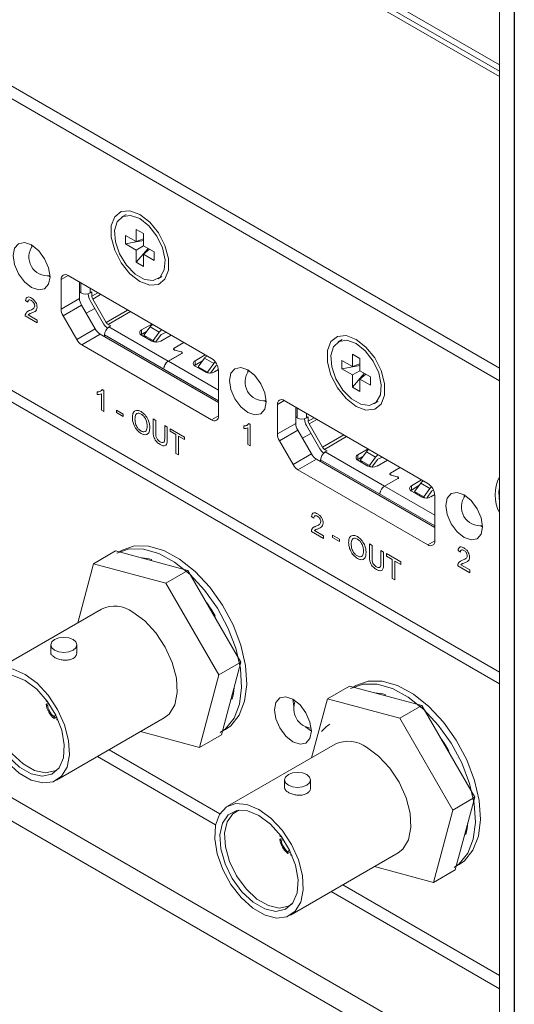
# Model space of a CAD drawing. Header units: millimetres. Extents: x 0 to 1118, y 0 to 864.
# Tile 8 of 256: x 240 to 250, y 174 to 192. Entities that reach past the tile are written whole.
import ezdxf

# ---------------------------------------------------------------- set-up
doc = ezdxf.new("R2010")
doc.units = ezdxf.units.MM

msp = doc.modelspace()

# ---------------------------------------------------------------- linework, layer by layer
at = {"color": 7, "linetype": 'Continuous', "lineweight": 15}
for p, q in [((249.46, 191.58), (201.865, 219.056)), ((227.675, 203.932), (249.46, 191.355)), ((227.763, 203.983), (249.46, 191.457)), ((249.46, 204.016), (249.46, 164.332)), ((249.743, 203.853), (249.743, 164.169)), ((249.745, 203.854), (249.745, 164.17)), ((227.675, 198.338), (249.46, 185.762)), ((227.657, 198.105), (249.46, 185.518)), ((227.657, 192.511), (249.46, 179.925)), ((227.657, 192.287), (249.46, 179.7)), ((242.286, 188.709), (242.207, 188.663)), ((242.481, 188.424), (242.62, 188.344)), ((242.481, 188.189), (242.481, 188.424)), ((242.277, 188.306), (242.481, 188.189)), ((242.277, 188.145), (242.277, 188.306)), ((242.277, 188.145), (242.62, 188.21)), ((242.62, 188.241), (242.481, 188.189)), ((242.62, 188.344), (242.62, 188.108)), ((242.481, 188.027), (242.277, 188.145)), ((242.481, 188.027), (242.62, 188.108)), ((242.481, 187.791), (242.709, 188.057)), ((242.481, 187.791), (242.481, 188.027)), ((242.62, 188.108), (242.825, 187.99)), ((242.736, 188.041), (242.62, 187.947)), ((242.62, 187.947), (242.62, 187.711)), ((242.825, 187.829), (242.62, 187.947)), ((242.825, 187.99), (242.825, 187.829)), ((242.62, 187.711), (242.481, 187.791)), ((240.795, 187.532), (240.827, 187.511)), ((241.039, 187.46), (241.039, 186.895)), ((243.929, 185.945), (241.172, 187.537)), ((242.894, 187.472), (242.974, 187.518)), ((241.393, 187.409), (241.393, 187.099)), ((241.039, 186.895), (241.393, 187.099)), ((241.408, 187.211), (241.419, 187.204)), ((241.561, 187.19), (241.561, 187.18)), ((241.596, 187.204), (241.631, 187.224)), ((241.631, 187.139), (241.631, 187.224)), ((241.906, 186.639), (241.647, 187.087)), ((240.401, 187.024), (240.356, 187.056)), ((241.432, 186.968), (241.078, 186.764)), ((241.432, 186.968), (241.695, 186.512)), ((241.684, 186.908), (241.521, 186.813)), ((241.856, 186.61), (241.597, 187.058)), ((240.582, 186.632), (240.351, 186.765)), ((240.409, 186.784), (240.582, 186.684)), ((241.341, 186.308), (241.078, 186.764)), ((240.582, 186.684), (240.582, 186.632)), ((241.341, 186.308), (241.695, 186.512)), ((241.994, 186.57), (241.943, 186.599)), ((241.994, 186.57), (241.958, 186.55)), ((241.958, 186.55), (243.097, 185.892)), ((242.585, 186.494), (242.781, 186.607)), ((242.748, 186.554), (242.629, 186.391)), ((242.748, 186.554), (242.925, 186.452)), ((242.8, 186.597), (242.798, 186.596)), ((242.798, 186.596), (242.975, 186.494)), ((241.789, 186.413), (241.435, 186.209)), ((241.789, 186.413), (244.062, 185.101)), ((241.87, 186.397), (241.87, 186.378)), ((242.585, 186.412), (242.57, 186.402)), ((242.682, 186.463), (242.573, 186.4)), ((242.585, 186.494), (242.585, 186.412)), ((242.689, 186.472), (242.585, 186.412)), ((242.779, 186.28), (242.585, 186.392)), ((242.629, 186.391), (242.806, 186.289)), ((242.629, 186.391), (242.668, 186.348)), ((242.668, 186.348), (242.805, 186.269)), ((242.806, 186.289), (242.925, 186.452)), ((242.964, 186.408), (242.855, 186.259)), ((243.152, 186.394), (242.955, 186.28)), ((243.057, 186.448), (242.965, 186.409)), ((242.975, 186.494), (242.977, 186.495)), ((241.435, 186.209), (243.929, 184.769)), ((242.83, 186.262), (242.806, 186.289)), ((243.212, 186.142), (243.399, 186.251)), ((243.401, 186.25), (243.213, 186.141)), ((246.441, 186.311), (246.361, 186.265)), ((243.097, 185.892), (243.353, 186.04)), ((243.355, 186.039), (243.099, 185.891)), ((243.202, 186.126), (243.202, 186.118)), ((243.343, 186.073), (243.223, 186.105)), ((243.224, 186.107), (243.344, 186.074)), ((243.363, 186.047), (243.363, 186.055)), ((243.613, 185.901), (243.809, 186.014)), ((243.793, 185.951), (243.674, 185.788)), ((243.793, 185.951), (243.97, 185.849)), ((243.843, 185.995), (243.843, 185.993)), ((243.845, 185.994), (243.843, 185.993)), ((246.635, 186.026), (246.775, 185.945)), ((246.635, 185.79), (246.635, 186.026)), ((246.775, 185.945), (246.775, 185.71)), ((243.012, 185.762), (243.01, 185.761)), ((243.012, 185.76), (243.01, 185.761)), ((243.613, 185.819), (243.598, 185.809)), ((243.758, 185.903), (243.613, 185.819)), ((243.613, 185.901), (243.613, 185.819)), ((243.807, 185.687), (243.613, 185.799)), ((243.674, 185.788), (243.851, 185.686)), ((243.674, 185.788), (243.713, 185.745)), ((243.851, 185.686), (243.97, 185.849)), ((244.009, 185.805), (243.907, 185.666)), ((244.01, 185.806), (244.037, 185.818)), ((246.431, 185.908), (246.635, 185.79)), ((246.431, 185.747), (246.431, 185.908)), ((246.431, 185.747), (246.775, 185.812)), ((246.775, 185.843), (246.635, 185.79)), ((243.713, 185.745), (243.833, 185.675)), ((243.8, 185.69), (243.803, 185.692)), ((243.867, 185.668), (243.851, 185.686)), ((244.061, 185.732), (243.983, 185.687)), ((244.062, 184.845), (244.062, 185.715)), ((246.635, 185.629), (246.431, 185.747)), ((246.635, 185.629), (246.775, 185.71)), ((246.635, 185.393), (246.863, 185.659)), ((246.635, 185.393), (246.635, 185.629)), ((246.775, 185.71), (246.979, 185.592)), ((246.89, 185.643), (246.775, 185.548)), ((246.979, 185.592), (246.979, 185.431)), ((246.775, 185.313), (246.635, 185.393)), ((246.775, 185.548), (246.775, 185.313)), ((246.979, 185.431), (246.775, 185.548)), ((241.732, 185.256), (241.732, 185.304)), ((241.814, 184.951), (241.814, 185.269)), ((241.83, 185.35), (241.859, 185.333)), ((241.859, 185.333), (241.859, 184.925)), ((244.949, 185.133), (244.981, 185.113)), ((245.193, 185.062), (245.193, 184.497)), ((248.084, 183.546), (245.326, 185.138)), ((245.547, 185.011), (245.547, 184.701)), ((247.049, 185.074), (247.128, 185.12)), ((241.859, 184.925), (241.814, 184.951)), ((242.1, 184.954), (242.231, 184.878)), ((242.1, 184.907), (242.1, 184.954)), ((242.231, 184.831), (242.1, 184.907)), ((242.231, 184.878), (242.231, 184.831)), ((245.562, 184.812), (245.573, 184.806)), ((245.75, 184.806), (245.786, 184.826)), ((245.786, 184.741), (245.786, 184.826)), ((242.807, 184.786), (242.857, 184.757)), ((242.807, 184.551), (242.807, 184.786)), ((242.857, 184.757), (242.857, 184.525)), ((243.029, 184.658), (243.079, 184.629)), ((243.029, 184.426), (243.029, 184.658)), ((243.079, 184.629), (243.079, 184.394)), ((244.546, 184.601), (244.546, 184.65)), ((244.644, 184.695), (244.673, 184.678)), ((244.673, 184.678), (244.673, 184.27)), ((245.193, 184.497), (245.547, 184.701)), ((245.715, 184.791), (245.715, 184.782)), ((246.01, 184.212), (245.751, 184.66)), ((246.06, 184.241), (245.801, 184.689)), ((243.133, 184.598), (243.41, 184.438)), ((243.133, 184.551), (243.133, 184.598)), ((243.246, 184.485), (243.133, 184.551)), ((243.246, 184.124), (243.246, 184.485)), ((243.41, 184.391), (243.296, 184.457)), ((243.296, 184.457), (243.296, 184.095)), ((243.41, 184.438), (243.41, 184.391)), ((244.628, 184.296), (244.628, 184.615)), ((245.586, 184.57), (245.232, 184.366)), ((245.586, 184.57), (245.849, 184.114)), ((245.838, 184.509), (245.675, 184.415)), ((244.673, 184.27), (244.628, 184.296)), ((245.496, 183.91), (245.232, 184.366)), ((243.296, 184.095), (243.246, 184.124)), ((245.496, 183.91), (245.849, 184.114)), ((246.148, 184.172), (246.097, 184.201)), ((246.148, 184.172), (246.113, 184.151)), ((246.113, 184.151), (247.251, 183.494)), ((246.837, 184.065), (246.727, 184.002)), ((246.739, 184.096), (246.936, 184.209)), ((246.739, 184.096), (246.739, 184.014)), ((246.843, 184.074), (246.739, 184.014)), ((246.903, 184.156), (246.783, 183.993)), ((246.903, 184.156), (247.079, 184.054)), ((246.952, 184.198), (247.129, 184.096)), ((246.954, 184.198), (246.952, 184.198)), ((246.96, 183.891), (247.079, 184.054)), ((247.129, 184.096), (247.131, 184.096)), ((245.943, 184.015), (245.589, 183.811)), ((245.943, 184.015), (248.216, 182.702)), ((246.024, 183.998), (246.024, 183.98)), ((246.739, 184.014), (246.725, 184.004)), ((246.933, 183.882), (246.739, 183.994)), ((246.783, 183.993), (246.96, 183.891)), ((246.783, 183.993), (246.822, 183.949)), ((246.822, 183.949), (246.959, 183.87)), ((246.984, 183.864), (246.96, 183.891)), ((247.118, 184.01), (247.009, 183.861)), ((247.306, 183.995), (247.11, 183.882)), ((247.212, 184.05), (247.12, 184.011)), ((245.589, 183.811), (248.084, 182.371)), ((247.357, 183.728), (247.357, 183.72)), ((247.366, 183.744), (247.553, 183.853)), ((247.555, 183.852), (247.368, 183.743)), ((247.497, 183.675), (247.377, 183.707)), ((247.378, 183.708), (247.498, 183.676)), ((247.251, 183.494), (247.507, 183.642)), ((247.509, 183.641), (247.253, 183.493)), ((247.518, 183.649), (247.518, 183.657)), ((247.767, 183.502), (247.964, 183.616)), ((247.912, 183.505), (247.767, 183.421)), ((247.767, 183.502), (247.767, 183.421)), ((247.947, 183.552), (247.828, 183.39)), ((247.947, 183.552), (248.124, 183.45)), ((247.997, 183.596), (247.997, 183.595)), ((247.999, 183.595), (247.997, 183.594)), ((247.167, 183.364), (247.164, 183.363)), ((247.166, 183.362), (247.164, 183.363)), ((247.767, 183.421), (247.753, 183.411)), ((247.961, 183.289), (247.767, 183.4)), ((247.828, 183.39), (248.005, 183.288)), ((247.828, 183.39), (247.867, 183.346)), ((247.867, 183.346), (247.987, 183.277)), ((248.005, 183.288), (248.124, 183.45)), ((248.163, 183.407), (248.061, 183.268)), ((248.216, 183.334), (248.138, 183.289)), ((248.164, 183.408), (248.192, 183.42)), ((248.216, 182.447), (248.216, 183.317)), ((247.955, 183.292), (247.958, 183.294)), ((248.021, 183.269), (248.005, 183.288)), ((245.896, 182.883), (245.85, 182.914)), ((249.103, 182.735), (249.135, 182.715)), ((246.077, 182.49), (245.846, 182.623)), ((245.904, 182.642), (246.077, 182.542)), ((246.077, 182.542), (246.077, 182.49)), ((246.254, 182.555), (246.385, 182.48)), ((246.254, 182.508), (246.254, 182.555)), ((246.385, 182.432), (246.254, 182.508)), ((246.385, 182.48), (246.385, 182.432)), ((246.961, 182.388), (247.011, 182.359)), ((246.961, 182.153), (246.961, 182.388)), ((247.011, 182.359), (247.011, 182.127)), ((241.663, 182.007), (242.086, 182.251)), ((243.476, 181.878), (242.086, 182.251)), ((242.21, 182.265), (242.154, 182.232)), ((247.183, 182.26), (247.233, 182.231)), ((247.183, 182.028), (247.183, 182.26)), ((247.233, 182.231), (247.233, 181.996)), ((247.287, 182.2), (247.564, 182.04)), ((247.287, 182.153), (247.287, 182.2)), ((248.709, 182.228), (248.664, 182.259)), ((241.663, 182.007), (241.36, 180.875)), ((243.053, 181.635), (241.663, 182.007)), ((242.594, 182.115), (242.592, 182.119)), ((242.776, 182.088), (242.781, 182.065)), ((247.401, 182.087), (247.287, 182.153)), ((247.401, 181.726), (247.401, 182.087)), ((247.564, 181.993), (247.45, 182.058)), ((247.45, 182.058), (247.45, 181.697)), ((247.564, 182.04), (247.564, 181.993)), ((248.718, 181.988), (248.891, 181.888)), ((243.053, 181.635), (243.476, 181.878)), ((244.494, 180.116), (243.476, 181.878)), ((248.891, 181.835), (248.66, 181.969)), ((248.891, 181.888), (248.891, 181.835)), ((244.071, 179.872), (243.053, 181.635)), ((247.45, 181.697), (247.401, 181.726)), ((241.815, 181.137), (239.746, 179.943)), ((243.998, 181.005), (243.985, 180.997)), ((240.842, 180.45), (240.842, 180.301)), ((241.342, 180.301), (241.342, 180.45)), ((244.071, 179.872), (244.494, 180.116)), ((244.121, 178.726), (244.494, 180.116)), ((243.699, 178.482), (244.071, 179.872)), ((244.351, 179.527), (244.339, 179.538)), ((246.154, 179.415), (246.576, 179.659)), ((247.966, 179.286), (246.576, 179.659)), ((246.7, 179.672), (246.645, 179.64)), ((247.084, 179.523), (247.082, 179.527)), ((240.749, 179.372), (240.754, 179.397)), ((240.776, 179.356), (240.749, 179.372)), ((240.749, 179.311), (240.797, 179.338)), ((240.778, 179.365), (240.776, 179.356)), ((244.325, 179.405), (244.307, 179.421)), ((245.51, 179.269), (245.492, 179.407)), ((245.494, 179.371), (245.523, 179.388)), ((246.154, 179.415), (245.85, 178.283)), ((247.544, 179.042), (246.154, 179.415)), ((247.266, 179.496), (247.271, 179.472)), ((240.776, 179.295), (240.749, 179.311)), ((240.821, 179.302), (240.776, 179.295)), ((247.544, 179.042), (247.966, 179.286)), ((248.984, 177.524), (247.966, 179.286)), ((240.906, 179.069), (240.927, 179.095)), ((240.906, 179.069), (240.906, 179.038)), ((240.954, 179.066), (240.906, 179.038)), ((240.952, 177.854), (243.021, 179.048)), ((240.959, 179.039), (240.959, 179.008)), ((240.959, 179.039), (240.968, 179.036)), ((240.985, 178.999), (240.959, 179.008)), ((248.561, 177.28), (247.544, 179.042)), ((242.566, 178.785), (243.699, 178.482)), ((244.139, 178.794), (244.195, 178.826)), ((245.846, 178.795), (245.735, 178.879)), ((243.699, 178.482), (244.121, 178.726)), ((241.961, 178.436), (244.089, 177.207)), ((246.305, 178.545), (244.236, 177.351)), ((248.488, 178.413), (248.475, 178.405)), ((241.737, 178.306), (244.006, 176.996)), ((245.332, 177.858), (245.332, 177.709)), ((245.832, 177.709), (245.832, 177.858)), ((248.561, 177.28), (248.984, 177.524)), ((248.611, 176.134), (248.984, 177.524)), ((248.189, 175.89), (248.561, 177.28)), ((248.841, 176.935), (248.829, 176.946)), ((245.239, 176.78), (245.244, 176.805)), ((245.266, 176.764), (245.239, 176.78)), ((245.239, 176.718), (245.287, 176.746)), ((245.266, 176.703), (245.239, 176.718)), ((245.268, 176.773), (245.266, 176.764)), ((245.311, 176.71), (245.266, 176.703)), ((248.815, 176.813), (248.797, 176.829)), ((245.396, 176.477), (245.417, 176.503)), ((245.396, 176.477), (245.396, 176.446)), ((245.444, 176.474), (245.396, 176.446)), ((245.443, 175.262), (247.511, 176.456)), ((245.449, 176.447), (245.449, 176.416)), ((245.449, 176.447), (245.458, 176.444)), ((245.475, 176.407), (245.449, 176.416)), ((247.056, 176.193), (248.189, 175.89)), ((248.189, 175.89), (248.611, 176.134)), ((248.63, 176.202), (248.685, 176.234)), ((246.451, 175.844), (249.46, 174.107)), ((246.227, 175.714), (249.46, 173.848))]:
    msp.add_line(p, q, dxfattribs=at)
at = {"color": 9, "linetype": 'Continuous', "lineweight": 15}
for p, q in [((249.46, 172.107), (201.623, 199.723)), ((249.46, 171.661), (201.482, 199.358)), ((241.172, 187.537), (241.039, 187.46)), ((241.419, 187.394), (241.419, 187.204)), ((241.596, 187.292), (241.596, 187.204)), ((241.631, 187.139), (241.746, 187.205)), ((241.799, 187.175), (241.647, 187.087)), ((241.906, 186.639), (242.316, 186.876)), ((242.369, 186.845), (241.943, 186.599)), ((241.87, 186.397), (244.062, 185.131)), ((243.212, 186.14), (243.212, 186.142)), ((243.224, 186.105), (243.224, 186.107)), ((243.344, 186.074), (243.344, 186.073)), ((243.353, 186.04), (243.353, 186.038)), ((243.952, 185.93), (243.843, 185.993)), ((243.099, 185.891), (244.062, 185.335)), ((245.326, 185.138), (245.193, 185.062)), ((243.929, 184.769), (244.062, 184.845)), ((245.573, 184.996), (245.573, 184.806)), ((245.75, 184.894), (245.75, 184.806)), ((245.786, 184.741), (245.9, 184.807)), ((245.953, 184.777), (245.801, 184.689)), ((246.06, 184.241), (246.471, 184.478)), ((246.524, 184.447), (246.097, 184.201)), ((246.024, 183.998), (248.216, 182.733)), ((247.366, 183.742), (247.366, 183.744)), ((247.378, 183.707), (247.378, 183.708)), ((247.498, 183.676), (247.498, 183.675)), ((247.253, 183.493), (248.216, 182.937)), ((247.507, 183.642), (247.507, 183.64)), ((248.106, 183.531), (247.997, 183.594)), ((248.084, 182.371), (248.216, 182.447)), ((245.493, 179.388), (245.509, 179.397))]:
    msp.add_line(p, q, dxfattribs=at)
at = {"color": 7, "linetype": 'Continuous', "lineweight": 15, "flags": 128}
for points in [[(242.551, 187.425), (242.741, 187.353), (242.909, 187.368), (243.033, 187.468), (243.099, 187.639), (243.099, 187.863), (243.033, 188.111), (242.909, 188.354), (242.741, 188.562), (242.551, 188.711), (242.36, 188.782), (242.193, 188.767), (242.068, 188.667), (242.002, 188.496), (242.002, 188.272), (242.068, 188.024), (242.193, 187.782), (242.36, 187.573), (242.551, 187.425)], [(242.551, 188.629), (242.375, 188.692), (242.223, 188.671), (242.115, 188.569), (242.067, 188.399), (242.083, 188.184), (242.163, 187.953), (242.295, 187.738), (242.461, 187.567), (242.64, 187.464), (242.806, 187.443), (242.939, 187.505), (243.018, 187.644), (243.035, 187.84), (242.986, 188.067), (242.878, 188.293), (242.726, 188.49), (242.551, 188.629)], [(240.473, 187.307), (240.609, 187.26), (240.723, 187.282), (240.8, 187.37), (240.827, 187.511), (240.8, 187.683), (240.723, 187.86), (240.609, 188.014), (240.473, 188.124), (240.338, 188.171), (240.223, 188.148), (240.147, 188.06), (240.12, 187.919), (240.147, 187.748), (240.223, 187.571), (240.338, 187.416), (240.473, 187.307)], [(240.473, 188.124), (240.473, 188.123), (240.475, 188.085)], [(241.408, 187.211), (241.398, 187.217), (241.393, 187.222)], [(241.871, 186.365), (241.871, 186.367), (241.87, 186.378)], [(246.705, 185.026), (246.895, 184.955), (247.063, 184.97), (247.187, 185.069), (247.253, 185.241), (247.253, 185.464), (247.187, 185.712), (247.063, 185.955), (246.895, 186.164), (246.705, 186.312), (246.514, 186.384), (246.347, 186.369), (246.223, 186.269), (246.156, 186.098), (246.156, 185.874), (246.223, 185.626), (246.347, 185.383), (246.514, 185.175), (246.705, 185.026)], [(243.223, 186.105), (243.215, 186.108), (243.208, 186.112), (243.203, 186.117), (243.201, 186.122), (243.2, 186.128), (243.202, 186.133), (243.206, 186.138), (243.212, 186.142)], [(243.224, 186.107), (243.217, 186.109), (243.21, 186.113), (243.206, 186.117), (243.203, 186.122), (243.203, 186.128), (243.204, 186.133), (243.208, 186.137), (243.213, 186.141)], [(246.705, 186.231), (246.529, 186.294), (246.377, 186.273), (246.27, 186.171), (246.221, 186.001), (246.237, 185.786), (246.317, 185.555), (246.449, 185.34), (246.615, 185.169), (246.794, 185.066), (246.961, 185.044), (247.093, 185.107), (247.172, 185.246), (247.189, 185.442), (247.14, 185.668), (247.032, 185.895), (246.88, 186.091), (246.705, 186.231)], [(243.353, 186.04), (243.358, 186.044), (243.362, 186.049), (243.363, 186.053), (243.363, 186.058), (243.36, 186.063), (243.356, 186.067), (243.35, 186.071), (243.343, 186.073)], [(243.344, 186.074), (243.352, 186.072), (243.358, 186.068), (243.363, 186.063), (243.365, 186.059), (243.366, 186.053), (243.364, 186.048), (243.36, 186.044), (243.355, 186.039)], [(244.628, 184.909), (244.763, 184.862), (244.878, 184.884), (244.954, 184.972), (244.981, 185.113), (244.954, 185.285), (244.878, 185.461), (244.763, 185.616), (244.628, 185.725), (244.492, 185.772), (244.378, 185.75), (244.301, 185.662), (244.274, 185.521), (244.301, 185.349), (244.378, 185.173), (244.492, 185.018), (244.628, 184.909)], [(244.628, 185.725), (244.628, 185.725), (244.629, 185.687)], [(245.562, 184.812), (245.552, 184.819), (245.547, 184.824)], [(246.025, 183.967), (246.025, 183.968), (246.024, 183.98)], [(247.377, 183.707), (247.369, 183.71), (247.363, 183.714), (247.358, 183.719), (247.355, 183.724), (247.354, 183.729), (247.356, 183.735), (247.36, 183.74), (247.366, 183.744)], [(247.378, 183.708), (247.371, 183.711), (247.365, 183.715), (247.36, 183.719), (247.357, 183.724), (247.357, 183.729), (247.358, 183.734), (247.362, 183.739), (247.368, 183.743)], [(247.507, 183.642), (247.513, 183.646), (247.516, 183.65), (247.518, 183.655), (247.517, 183.66), (247.515, 183.665), (247.51, 183.669), (247.505, 183.672), (247.497, 183.675)], [(247.498, 183.676), (247.506, 183.673), (247.512, 183.67), (247.517, 183.665), (247.52, 183.66), (247.52, 183.655), (247.518, 183.65), (247.515, 183.645), (247.509, 183.641)], [(248.782, 182.511), (248.917, 182.464), (249.032, 182.486), (249.109, 182.574), (249.135, 182.715), (249.109, 182.887), (249.032, 183.063), (248.917, 183.218), (248.782, 183.327), (248.647, 183.374), (248.532, 183.352), (248.455, 183.264), (248.428, 183.123), (248.455, 182.951), (248.532, 182.774), (248.647, 182.62), (248.782, 182.511)], [(248.782, 183.327), (248.782, 183.327), (248.783, 183.289)], [(249.46, 183.467), (249.447, 183.387), (249.46, 183.188)], [(242.111, 182.207), (242.348, 182.29), (242.619, 182.289), (242.914, 182.204), (243.217, 182.038), (243.516, 181.8), (243.794, 181.5), (244.041, 181.154), (244.244, 180.776), (244.393, 180.384), (244.482, 179.998), (244.507, 179.634), (244.466, 179.311), (244.361, 179.042), (244.198, 178.841), (244.096, 178.769)], [(242.21, 182.264), (242.447, 182.347), (242.718, 182.346), (243.013, 182.261), (243.316, 182.095), (243.615, 181.857), (243.893, 181.558), (244.14, 181.211), (244.343, 180.833), (244.492, 180.442), (244.581, 180.055), (244.606, 179.692), (244.565, 179.368), (244.46, 179.099), (244.297, 178.898), (244.195, 178.826)], [(243.021, 179.048), (243.114, 179.122), (243.221, 179.298), (243.269, 179.534), (243.253, 179.811), (243.175, 180.108), (243.041, 180.405), (242.861, 180.678), (242.648, 180.908), (242.418, 181.077)], [(241.269, 180.348), (241.187, 180.316), (241.092, 180.305), (240.996, 180.316), (240.915, 180.348), (240.861, 180.394), (240.842, 180.45), (240.861, 180.505), (240.915, 180.552), (240.996, 180.583), (241.092, 180.594), (241.187, 180.583), (241.269, 180.552), (241.323, 180.505), (241.342, 180.45), (241.323, 180.394), (241.269, 180.348)], [(240.349, 179.883), (240.579, 179.714), (240.793, 179.484), (240.973, 179.211), (241.107, 178.914), (241.184, 178.617), (241.2, 178.34), (241.153, 178.104), (241.046, 177.928), (240.888, 177.824), (240.689, 177.799), (240.465, 177.855), (240.233, 177.99), (240.01, 178.191), (239.811, 178.445), (239.653, 178.733), (239.546, 179.032), (239.498, 179.322), (239.514, 179.581), (239.592, 179.789), (239.726, 179.93), (239.906, 179.996), (240.119, 179.98), (240.349, 179.883)], [(240.349, 179.767), (240.128, 179.856), (239.926, 179.861), (239.761, 179.779), (239.649, 179.62), (239.599, 179.396), (239.616, 179.128), (239.698, 178.84), (239.838, 178.557), (240.023, 178.304), (240.237, 178.104), (240.461, 177.975), (240.676, 177.927), (240.861, 177.966), (241.001, 178.088), (241.083, 178.282), (241.099, 178.53), (241.05, 178.811), (240.937, 179.1), (240.773, 179.371), (240.571, 179.6), (240.349, 179.767)], [(239.961, 179.866), (239.846, 179.799), (239.736, 179.644), (239.688, 179.425), (239.704, 179.164), (239.784, 178.882), (239.92, 178.606), (240.101, 178.359), (240.311, 178.164), (240.53, 178.037), (240.739, 177.991), (240.92, 178.029), (240.988, 178.073)], [(246.7, 179.672), (246.937, 179.755), (247.209, 179.754), (247.503, 179.669), (247.807, 179.503), (248.105, 179.265), (248.383, 178.965), (248.63, 178.619), (248.833, 178.241), (248.982, 177.849), (249.071, 177.463), (249.096, 177.099), (249.055, 176.776), (248.95, 176.507), (248.787, 176.306), (248.685, 176.234)], [(246.601, 179.615), (246.838, 179.698), (247.11, 179.697), (247.404, 179.612), (247.708, 179.446), (248.006, 179.208), (248.284, 178.908), (248.531, 178.562), (248.734, 178.184), (248.883, 177.792), (248.972, 177.406), (248.997, 177.042), (248.956, 176.719), (248.851, 176.45), (248.688, 176.249), (248.586, 176.177)], [(245.492, 178.591), (245.628, 178.544), (245.742, 178.566), (245.819, 178.654), (245.846, 178.795), (245.819, 178.967), (245.742, 179.143), (245.628, 179.298), (245.492, 179.407), (245.357, 179.454), (245.242, 179.432), (245.166, 179.344), (245.139, 179.203), (245.166, 179.031), (245.242, 178.855), (245.357, 178.7), (245.492, 178.591)], [(247.511, 176.456), (247.605, 176.53), (247.711, 176.706), (247.759, 176.942), (247.743, 177.219), (247.665, 177.516), (247.531, 177.813), (247.351, 178.086), (247.138, 178.316), (246.908, 178.485)], [(245.759, 177.756), (245.678, 177.724), (245.582, 177.713), (245.486, 177.724), (245.405, 177.756), (245.351, 177.802), (245.332, 177.858), (245.351, 177.913), (245.405, 177.96), (245.486, 177.991), (245.582, 178.002), (245.678, 177.991), (245.759, 177.96), (245.813, 177.913), (245.832, 177.858), (245.813, 177.802), (245.759, 177.756)], [(244.839, 177.291), (245.07, 177.122), (245.283, 176.892), (245.463, 176.619), (245.597, 176.322), (245.675, 176.025), (245.69, 175.748), (245.643, 175.512), (245.536, 175.336), (245.378, 175.231), (245.179, 175.207), (244.956, 175.263), (244.723, 175.397), (244.5, 175.599), (244.301, 175.853), (244.143, 176.14), (244.036, 176.44), (243.989, 176.73), (244.004, 176.989), (244.082, 177.197), (244.216, 177.338), (244.396, 177.404), (244.609, 177.387), (244.839, 177.291)], [(244.839, 177.175), (244.618, 177.264), (244.416, 177.268), (244.251, 177.187), (244.139, 177.028), (244.089, 176.804), (244.106, 176.536), (244.188, 176.248), (244.328, 175.965), (244.513, 175.712), (244.727, 175.512), (244.952, 175.383), (245.166, 175.335), (245.351, 175.374), (245.491, 175.496), (245.573, 175.69), (245.59, 175.938), (245.54, 176.219), (245.428, 176.508), (245.263, 176.779), (245.061, 177.008), (244.839, 177.175)], [(244.452, 177.274), (244.336, 177.207), (244.226, 177.052), (244.178, 176.833), (244.194, 176.572), (244.274, 176.29), (244.411, 176.014), (244.591, 175.767), (244.801, 175.572), (245.02, 175.445), (245.229, 175.399), (245.41, 175.437), (245.478, 175.481)]]:
    msp.add_lwpolyline(points, dxfattribs=at)
at = {"color": 7, "linetype": 'Continuous', "lineweight": 15}
for centre, radius, start, end in [((240.783, 187.894), 0.363, 143.0777, 276.9169), ((241.12, 187.473), 0.0819, 50.7967, 189.214), ((241.663, 187.108), 0.271, 181.9565, 211.1437), ((241.508, 187.374), 0.192, 242.6097, 297.3903), ((241.813, 187.189), 0.252, 181.9565, 211.1437), ((241.739, 187.143), 0.108, 181.9565, 211.1437), ((241.309, 186.904), 0.271, 181.9565, 211.1437), ((241.932, 186.642), 0.27, 208.8556, 238.0453), ((242.089, 186.741), 0.267, 209.3986, 233.3111), ((242.062, 186.388), 0.192, 122.6055, 177.3945), ((242, 186.691), 0.108, 208.8556, 238.0453), ((242.851, 186.483), 0.125, 115.3192, 145.427), ((242.604, 186.443), 0.0546, 110.7834, 249.2166), ((243.028, 186.381), 0.125, 115.3192, 145.427), ((242.967, 186.407), 0.00312, 115.3192, 145.427), ((241.578, 186.438), 0.27, 208.8556, 238.0453), ((242.867, 186.451), 0.192, 242.6097, 297.3903), ((243.896, 185.88), 0.125, 115.3192, 145.427), ((243.774, 185.702), 0.288, 2.6055, 57.3945), ((243.203, 185.728), 0.196, 122.923, 170.4007), ((243.205, 185.727), 0.196, 122.923, 170.4007), ((243.632, 185.85), 0.0546, 110.7834, 249.2166), ((244.085, 185.766), 0.142, 126.7055, 144.3901), ((244.011, 185.804), 0.00312, 115.3192, 145.427), ((243.895, 185.857), 0.192, 242.6097, 297.3903), ((244.937, 185.496), 0.363, 143.0777, 276.9169), ((245.274, 185.075), 0.0819, 50.7967, 189.214), ((243.981, 184.832), 0.0819, 230.7967, 9.214), ((245.817, 184.71), 0.271, 181.9565, 211.1437), ((245.662, 184.976), 0.192, 242.6097, 297.3903), ((245.967, 184.791), 0.252, 181.9565, 211.1437), ((245.894, 184.745), 0.108, 181.9565, 211.1437), ((245.464, 184.506), 0.271, 181.9565, 211.1437), ((246.155, 184.293), 0.108, 208.8556, 238.0453), ((246.086, 184.244), 0.27, 208.8556, 238.0453), ((246.243, 184.343), 0.267, 209.3986, 233.3111), ((246.216, 183.99), 0.192, 122.6055, 177.3945), ((246.759, 184.045), 0.0546, 110.7834, 249.2166), ((247.005, 184.085), 0.125, 115.3192, 145.427), ((247.182, 183.983), 0.125, 115.3192, 145.427), ((245.733, 184.04), 0.27, 208.8556, 238.0453), ((247.021, 184.053), 0.192, 242.6097, 297.3903), ((247.121, 184.008), 0.00312, 115.3192, 145.427), ((247.357, 183.33), 0.196, 122.923, 170.4007), ((247.359, 183.329), 0.196, 122.923, 170.4007), ((247.787, 183.451), 0.0546, 110.7834, 249.2166), ((248.05, 183.482), 0.125, 115.3192, 145.427), ((247.928, 183.304), 0.288, 2.6055, 57.3945), ((250.11, 183.328), 0.735, 152.1558, 207.8442), ((248.24, 183.368), 0.142, 126.7055, 144.3901), ((248.166, 183.405), 0.00312, 115.3192, 145.427), ((249.091, 183.097), 0.363, 143.0777, 276.9169), ((248.049, 183.459), 0.192, 242.6097, 297.3903), ((248.135, 182.434), 0.0819, 230.7967, 9.214), ((242.524, 181.162), 0.96, 74.768, 85.9452), ((241.341, 179.471), 3.068, 29.986, 35.7051), ((241.637, 179.642), 2.724, 29.9874, 35.657), ((242.065, 180.591), 0.601, 54.0706, 114.619), ((243.088, 179.729), 1.279, 345.2969, 355.5236), ((247.018, 178.59), 0.94, 74.6661, 87.2866), ((245.883, 179.224), 0.375, 156.0894, 263.9052), ((241.165, 179.369), 0.42, 188.0025, 231.9975), ((241.133, 179.351), 0.362, 188.8838, 231.1162), ((246.481, 178.448), 0.553, 120.1978, 142.56), ((246.555, 177.998), 0.601, 54.0706, 114.619), ((245.831, 176.879), 3.068, 29.986, 35.7051), ((246.127, 177.05), 2.724, 29.9874, 35.657), ((247.578, 177.137), 1.279, 345.2969, 355.5236), ((245.655, 176.777), 0.42, 188.0025, 231.9975), ((245.623, 176.759), 0.362, 188.8838, 231.1162)]:
    msp.add_arc(centre, radius, start, end, dxfattribs=at)
for points, knots in [([(240.356, 187.056), (240.358, 187.072), (240.363, 187.105), (240.394, 187.128), (240.432, 187.125), (240.457, 187.112), (240.469, 187.105)], [0, 0, 0, 0, 0.280235, 0.558893, 0.779132, 1, 1, 1, 1]), ([(240.469, 187.105), (240.484, 187.095), (240.515, 187.075), (240.552, 187.026), (240.574, 186.974), (240.577, 186.945), (240.578, 186.93)], [0, 0, 0, 0, 0.280482, 0.559644, 0.779749, 1, 1, 1, 1]), ([(240.468, 187.059), (240.458, 187.064), (240.439, 187.073), (240.415, 187.069), (240.403, 187.05), (240.401, 187.033), (240.401, 187.024)], [0, 0, 0, 0, 0.28041, 0.559489, 0.779375, 1, 1, 1, 1]), ([(240.437, 186.868), (240.46, 186.877), (240.491, 186.89), (240.526, 186.919), (240.53, 186.943), (240.532, 186.956)], [0, 0, 0, 0, 0.561313, 0.781386, 1, 1, 1, 1]), ([(240.532, 186.956), (240.531, 186.967), (240.529, 186.989), (240.51, 187.021), (240.489, 187.045), (240.475, 187.054), (240.468, 187.059)], [0, 0, 0, 0, 0.27908, 0.558612, 0.779043, 1, 1, 1, 1]), ([(240.578, 186.93), (240.575, 186.912), (240.571, 186.876), (240.533, 186.841), (240.5, 186.827), (240.48, 186.819)], [0, 0, 0, 0, 0.278741, 0.558834, 1, 1, 1, 1]), ([(240.351, 186.765), (240.351, 186.772), (240.351, 186.784), (240.354, 186.794), (240.356, 186.799)], [0, 0, 0, 0, 0.559956, 1, 1, 1, 1]), ([(240.356, 186.799), (240.362, 186.811), (240.372, 186.832), (240.394, 186.849), (240.415, 186.86), (240.43, 186.865), (240.437, 186.868)], [0, 0, 0, 0, 0.339411, 0.559525, 0.779752, 1, 1, 1, 1]), ([(240.48, 186.819), (240.471, 186.816), (240.457, 186.811), (240.438, 186.803), (240.422, 186.796), (240.414, 186.788), (240.409, 186.784)], [0, 0, 0, 0, 0.340038, 0.560063, 0.78009, 1, 1, 1, 1]), ([(241.732, 185.304), (241.754, 185.306), (241.794, 185.309), (241.819, 185.337), (241.83, 185.35)], [0, 0, 0, 0, 0.560427, 1, 1, 1, 1]), ([(241.814, 185.269), (241.8, 185.264), (241.775, 185.254), (241.745, 185.255), (241.732, 185.256)], [0, 0, 0, 0, 0.559686, 1, 1, 1, 1]), ([(242.408, 184.807), (242.41, 184.837), (242.413, 184.896), (242.454, 184.946), (242.513, 184.955), (242.555, 184.935), (242.576, 184.925)], [0, 0, 0, 0, 0.28057, 0.559575, 0.779561, 1, 1, 1, 1]), ([(242.576, 184.878), (242.556, 184.886), (242.516, 184.903), (242.462, 184.872), (242.459, 184.814), (242.458, 184.778)], [0, 0, 0, 0, 0.280128, 0.559653, 1, 1, 1, 1]), ([(242.576, 184.925), (242.602, 184.906), (242.654, 184.869), (242.711, 184.778), (242.739, 184.691), (242.742, 184.642), (242.743, 184.618)], [0, 0, 0, 0, 0.2795644, 0.5585841, 0.7790872, 1, 1, 1, 1]), ([(242.693, 184.647), (242.692, 184.67), (242.69, 184.716), (242.663, 184.788), (242.621, 184.846), (242.591, 184.867), (242.576, 184.878)], [0, 0, 0, 0, 0.280797, 0.560068, 0.779984, 1, 1, 1, 1]), ([(242.575, 184.506), (242.55, 184.524), (242.499, 184.561), (242.442, 184.649), (242.413, 184.735), (242.41, 184.783), (242.408, 184.807)], [0, 0, 0, 0, 0.2796, 0.558765, 0.77931, 1, 1, 1, 1]), ([(242.458, 184.778), (242.459, 184.755), (242.461, 184.71), (242.49, 184.64), (242.531, 184.584), (242.56, 184.564), (242.575, 184.553)], [0, 0, 0, 0, 0.280657, 0.559885, 0.779849, 1, 1, 1, 1]), ([(242.575, 184.553), (242.595, 184.545), (242.633, 184.528), (242.674, 184.552), (242.691, 184.596), (242.693, 184.63), (242.693, 184.647)], [0, 0, 0, 0, 0.2791, 0.558192, 0.778806, 1, 1, 1, 1]), ([(242.743, 184.618), (242.741, 184.589), (242.737, 184.532), (242.695, 184.484), (242.636, 184.478), (242.596, 184.497), (242.575, 184.506)], [0, 0, 0, 0, 0.280353, 0.559502, 0.779635, 1, 1, 1, 1]), ([(244.546, 184.65), (244.568, 184.651), (244.608, 184.654), (244.633, 184.683), (244.644, 184.695)], [0, 0, 0, 0, 0.5604274, 1, 1, 1, 1]), ([(242.943, 184.294), (242.921, 184.308), (242.876, 184.337), (242.823, 184.416), (242.808, 184.49), (242.807, 184.531), (242.807, 184.551)], [0, 0, 0, 0, 0.280729, 0.557904, 0.778403, 1, 1, 1, 1]), ([(242.857, 184.525), (242.857, 184.508), (242.857, 184.473), (242.87, 184.417), (242.904, 184.372), (242.928, 184.356), (242.94, 184.348)], [0, 0, 0, 0, 0.281788, 0.560122, 0.779386, 1, 1, 1, 1]), ([(244.628, 184.615), (244.614, 184.609), (244.589, 184.6), (244.559, 184.601), (244.546, 184.601)], [0, 0, 0, 0, 0.559686, 1, 1, 1, 1]), ([(242.94, 184.348), (242.95, 184.343), (242.971, 184.332), (243.001, 184.327), (243.029, 184.356), (243.029, 184.397), (243.029, 184.426)], [0, 0, 0, 0, 0.187561, 0.374239, 0.559719, 1, 1, 1, 1]), ([(243.079, 184.394), (243.078, 184.369), (243.078, 184.318), (243.048, 184.269), (242.996, 184.267), (242.961, 184.285), (242.943, 184.294)], [0, 0, 0, 0, 0.281627, 0.559158, 0.778983, 1, 1, 1, 1]), ([(245.85, 182.914), (245.853, 182.931), (245.858, 182.964), (245.889, 182.986), (245.927, 182.983), (245.951, 182.97), (245.964, 182.964)], [0, 0, 0, 0, 0.280235, 0.558893, 0.779132, 1, 1, 1, 1]), ([(245.963, 182.917), (245.953, 182.922), (245.933, 182.932), (245.91, 182.927), (245.897, 182.908), (245.896, 182.891), (245.896, 182.883)], [0, 0, 0, 0, 0.28041, 0.559489, 0.779375, 1, 1, 1, 1]), ([(245.964, 182.964), (245.979, 182.954), (246.01, 182.933), (246.047, 182.884), (246.069, 182.832), (246.071, 182.803), (246.073, 182.788)], [0, 0, 0, 0, 0.280482, 0.559644, 0.779749, 1, 1, 1, 1]), ([(245.932, 182.726), (245.955, 182.736), (245.986, 182.749), (246.021, 182.777), (246.025, 182.802), (246.027, 182.814)], [0, 0, 0, 0, 0.561313, 0.781386, 1, 1, 1, 1]), ([(246.027, 182.814), (246.026, 182.825), (246.024, 182.847), (246.005, 182.88), (245.984, 182.903), (245.97, 182.913), (245.963, 182.917)], [0, 0, 0, 0, 0.27908, 0.558612, 0.779043, 1, 1, 1, 1]), ([(246.073, 182.788), (246.07, 182.77), (246.065, 182.734), (246.027, 182.699), (245.994, 182.686), (245.974, 182.677)], [0, 0, 0, 0, 0.278741, 0.558834, 1, 1, 1, 1]), ([(245.846, 182.623), (245.846, 182.63), (245.846, 182.643), (245.849, 182.653), (245.851, 182.657)], [0, 0, 0, 0, 0.559956, 1, 1, 1, 1]), ([(245.851, 182.657), (245.857, 182.669), (245.866, 182.69), (245.889, 182.707), (245.91, 182.718), (245.925, 182.724), (245.932, 182.726)], [0, 0, 0, 0, 0.3394111, 0.559525, 0.7797523, 1, 1, 1, 1]), ([(245.974, 182.677), (245.966, 182.674), (245.952, 182.669), (245.933, 182.661), (245.917, 182.654), (245.908, 182.646), (245.904, 182.642)], [0, 0, 0, 0, 0.340038, 0.560063, 0.78009, 1, 1, 1, 1]), ([(246.562, 182.409), (246.564, 182.438), (246.567, 182.498), (246.609, 182.548), (246.668, 182.557), (246.709, 182.537), (246.73, 182.527)], [0, 0, 0, 0, 0.28057, 0.559575, 0.779561, 1, 1, 1, 1]), ([(246.73, 182.108), (246.704, 182.126), (246.653, 182.162), (246.597, 182.251), (246.567, 182.337), (246.564, 182.385), (246.562, 182.409)], [0, 0, 0, 0, 0.2796, 0.5587653, 0.7793103, 1, 1, 1, 1]), ([(246.73, 182.479), (246.71, 182.488), (246.671, 182.504), (246.616, 182.474), (246.614, 182.415), (246.612, 182.379)], [0, 0, 0, 0, 0.280128, 0.559653, 1, 1, 1, 1]), ([(246.612, 182.379), (246.613, 182.357), (246.615, 182.312), (246.644, 182.242), (246.685, 182.186), (246.715, 182.165), (246.73, 182.155)], [0, 0, 0, 0, 0.280657, 0.559885, 0.779849, 1, 1, 1, 1]), ([(246.73, 182.527), (246.756, 182.508), (246.808, 182.471), (246.865, 182.38), (246.893, 182.293), (246.896, 182.244), (246.897, 182.22)], [0, 0, 0, 0, 0.2795644, 0.5585841, 0.7790872, 1, 1, 1, 1]), ([(246.848, 182.249), (246.846, 182.272), (246.844, 182.318), (246.818, 182.389), (246.776, 182.448), (246.745, 182.469), (246.73, 182.479)], [0, 0, 0, 0, 0.280797, 0.560068, 0.779984, 1, 1, 1, 1]), ([(246.73, 182.155), (246.749, 182.147), (246.788, 182.13), (246.828, 182.154), (246.845, 182.198), (246.847, 182.232), (246.848, 182.249)], [0, 0, 0, 0, 0.2791, 0.558192, 0.778806, 1, 1, 1, 1]), ([(246.897, 182.22), (246.895, 182.191), (246.891, 182.134), (246.85, 182.085), (246.791, 182.08), (246.75, 182.099), (246.73, 182.108)], [0, 0, 0, 0, 0.280353, 0.5595023, 0.7796353, 1, 1, 1, 1]), ([(248.664, 182.259), (248.667, 182.276), (248.672, 182.309), (248.702, 182.332), (248.74, 182.328), (248.765, 182.315), (248.777, 182.309)], [0, 0, 0, 0, 0.280235, 0.558893, 0.779132, 1, 1, 1, 1]), ([(248.776, 182.263), (248.767, 182.267), (248.747, 182.277), (248.724, 182.272), (248.711, 182.253), (248.71, 182.236), (248.709, 182.228)], [0, 0, 0, 0, 0.28041, 0.559489, 0.779375, 1, 1, 1, 1]), ([(248.841, 182.159), (248.84, 182.17), (248.837, 182.193), (248.819, 182.225), (248.798, 182.249), (248.784, 182.258), (248.776, 182.263)], [0, 0, 0, 0, 0.27908, 0.558612, 0.779043, 1, 1, 1, 1]), ([(248.777, 182.309), (248.793, 182.299), (248.824, 182.279), (248.86, 182.229), (248.883, 182.177), (248.885, 182.148), (248.886, 182.134)], [0, 0, 0, 0, 0.2804823, 0.5596436, 0.7797486, 1, 1, 1, 1]), ([(247.098, 181.896), (247.075, 181.91), (247.03, 181.939), (246.978, 182.017), (246.963, 182.092), (246.961, 182.133), (246.961, 182.153)], [0, 0, 0, 0, 0.280729, 0.557904, 0.778403, 1, 1, 1, 1]), ([(247.011, 182.127), (247.011, 182.11), (247.011, 182.075), (247.024, 182.019), (247.058, 181.974), (247.082, 181.958), (247.094, 181.95)], [0, 0, 0, 0, 0.281788, 0.560122, 0.779386, 1, 1, 1, 1]), ([(247.094, 181.95), (247.104, 181.945), (247.125, 181.934), (247.155, 181.929), (247.183, 181.958), (247.183, 181.999), (247.183, 182.028)], [0, 0, 0, 0, 0.187561, 0.374239, 0.559719, 1, 1, 1, 1]), ([(247.233, 181.996), (247.233, 181.971), (247.232, 181.92), (247.202, 181.871), (247.15, 181.869), (247.115, 181.887), (247.098, 181.896)], [0, 0, 0, 0, 0.281627, 0.559158, 0.778983, 1, 1, 1, 1]), ([(248.66, 181.969), (248.66, 181.976), (248.66, 181.988), (248.663, 181.998), (248.664, 182.002)], [0, 0, 0, 0, 0.559956, 1, 1, 1, 1]), ([(248.664, 182.002), (248.67, 182.015), (248.68, 182.035), (248.702, 182.053), (248.723, 182.064), (248.738, 182.069), (248.746, 182.072)], [0, 0, 0, 0, 0.339411, 0.559525, 0.779752, 1, 1, 1, 1]), ([(248.788, 182.023), (248.78, 182.02), (248.766, 182.014), (248.747, 182.007), (248.731, 182), (248.722, 181.992), (248.718, 181.988)], [0, 0, 0, 0, 0.340038, 0.560063, 0.78009, 1, 1, 1, 1]), ([(248.746, 182.072), (248.768, 182.081), (248.8, 182.094), (248.835, 182.122), (248.839, 182.147), (248.841, 182.159)], [0, 0, 0, 0, 0.561313, 0.781386, 1, 1, 1, 1]), ([(248.886, 182.134), (248.884, 182.115), (248.879, 182.079), (248.841, 182.045), (248.808, 182.031), (248.788, 182.023)], [0, 0, 0, 0, 0.278741, 0.558834, 1, 1, 1, 1]), ([(241.269, 180.188), (241.247, 180.179), (241.204, 180.159), (241.122, 180.153), (241.037, 180.162), (240.958, 180.186), (240.893, 180.22), (240.854, 180.258), (240.838, 180.286), (240.842, 180.3), (240.843, 180.301)], [0, 0, 0, 0, 0.141084, 0.282094, 0.425022, 0.569265, 0.711456, 0.851492, 0.992489, 1, 1, 1, 1]), ([(241.338, 180.301), (241.339, 180.291), (241.34, 180.262), (241.314, 180.221), (241.282, 180.198), (241.269, 180.188)], [0, 0, 0, 0, 0.241372, 0.673856, 1, 1, 1, 1]), ([(245.759, 177.596), (245.737, 177.587), (245.694, 177.567), (245.612, 177.561), (245.527, 177.57), (245.448, 177.594), (245.384, 177.628), (245.345, 177.666), (245.328, 177.694), (245.332, 177.708), (245.333, 177.709)], [0, 0, 0, 0, 0.141084, 0.282094, 0.425022, 0.569265, 0.711456, 0.851492, 0.992489, 1, 1, 1, 1]), ([(245.828, 177.709), (245.829, 177.699), (245.83, 177.67), (245.805, 177.628), (245.773, 177.606), (245.759, 177.596)], [0, 0, 0, 0, 0.241372, 0.673856, 1, 1, 1, 1])]:
    msp.add_open_spline(points, degree=3, knots=knots, dxfattribs=at)

doc.saveas('drawing.dxf')
